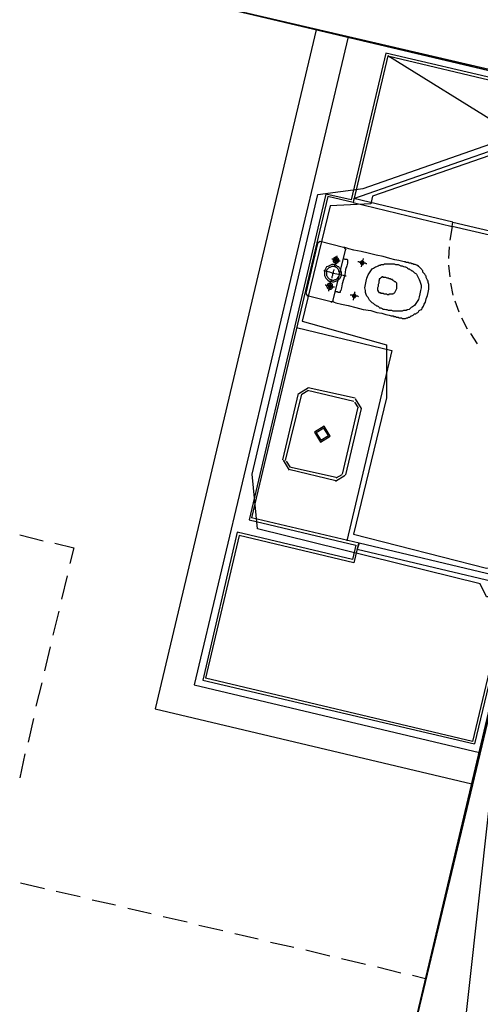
# Model space of a CAD drawing. Header units: feet. Extents: x -79 to 198, y -22 to 181.
# Tile 51 of 92: x 94.09 to 103.52, y 83.84 to 103.98. Entities that reach past the tile are written whole.
import ezdxf

# ---------------------------------------------------------------- set-up
doc = ezdxf.new("R2010")
doc.units = ezdxf.units.FT
for name, color, linetype in [('A-AREA-COMUN', 252, 'CONTINUOUS'), ('A-AREA-UNIDAD', 30, 'CONTINUOUS'), ('A-LINEA', 7, 'CONTINUOUS'), ('A-MURO-CONCRETO', 8, 'CONTINUOUS')]:
    doc.layers.add(name, color=color, linetype=linetype)

msp = doc.modelspace()

# ---------------------------------------------------------------- linework, layer by layer
at = {"layer": 'A-AREA-COMUN'}
msp.add_lwpolyline([(98.432, 67.7333), (104.288, 92.1778), (103.648, 92.1778), (103.52, 92.4444), (98.96, 93.5644), (98.848, 94.6844), (100.192, 100.4089), (101.12, 100.5333), (103.872, 101.4933), (104, 101.7778), (106.432, 102.3289), (96.832, 104.5689)], dxfattribs=at)
at = {"layer": 'A-AREA-UNIDAD'}
msp.add_lwpolyline([(112.128, 111.1644), (109.84, 101.5644), (109.36, 101.5644), (109.44, 101.1733), (108.032, 95.2889), (107.6, 95.1644), (105.12, 95.8933), (106.56, 101.9378), (104.512, 101.5644), (104.4, 101.2978), (103.712, 101.2089), (101.312, 100.3733), (101.28, 100.2133), (100.448, 100.1778), (99.872, 97.8133), (101.6, 97.3333), (101.6, 96.2489), (100.928, 93.4578), (103.648, 92.7644), (104.8, 92.8178), (106.64, 92.3733), (107.2, 92.0533), (107.2, 91.0933), (101.84, 68.5689)], dxfattribs=at)
at = {"layer": 'A-LINEA'}
for p, q in [((100.16, 103.7778), (96.8667, 89.8844)), ((100.8133, 103.6311), (97.6667, 90.3778)), ((101.5867, 103.2978), (100.88, 100.2978)), ((106.48, 102.1511), (101.5867, 103.2978)), ((101.6267, 103.2444), (106.4133, 102.1111)), ((104.16, 101.6711), (101.6267, 103.2444)), ((100.9333, 100.3244), (104.0933, 101.4311)), ((100.36, 100.4178), (98.7867, 93.7511)), ((100.4, 100.3644), (98.84, 93.7911)), ((100.88, 100.2978), (100.36, 100.4178)), ((100.9733, 100.2711), (100.9733, 100.2711)), ((102.9467, 99.7511), (102.8933, 99.4711)), ((102.9067, 99.8044), (102.9067, 99.8044)), ((102.9067, 99.8044), (102.9067, 99.8044)), ((103, 99.7911), (103, 99.7911)), ((100.1867, 99.4044), (99.9467, 98.3911)), ((100.2441, 99.4432), (100.1879, 99.4085)), ((100.72, 99.3244), (100.24, 99.4444)), ((102.88, 99.3378), (102.8667, 99.0978)), ((100.5067, 98.2444), (100.76, 99.2711)), ((100.7721, 99.267), (100.7374, 99.3232)), ((102.8667, 98.9644), (102.8933, 98.7244)), ((102.9067, 98.5911), (102.96, 98.3511)), ((99.9479, 98.3819), (99.9826, 98.3257)), ((99.9733, 98.3378), (100.4667, 98.2178)), ((100.4626, 98.2057), (100.5187, 98.2404)), ((103, 98.2311), (103.08, 98.0044)), ((103.1333, 97.8844), (103.2533, 97.6578)), ((99.76, 97.6844), (101.7067, 97.2178)), ((103.32, 97.5644), (103.4533, 97.3511)), ((101.7067, 97.2178), (100.7867, 93.3244)), ((99.48, 94.9778), (99.8, 96.3378)), ((99.5333, 94.9644), (99.8667, 96.3244)), ((100.005, 96.4533), (99.8045, 96.3295)), ((99.9897, 96.3884), (99.8694, 96.3141)), ((99.9867, 96.4044), (100.9333, 96.1778)), ((100, 96.4578), (100.96, 96.2444)), ((101.024, 96.0414), (100.9497, 96.1618)), ((101.0889, 96.0261), (100.965, 96.2266)), ((101.0133, 96.0578), (100.6933, 94.6844)), ((101.08, 96.0311), (100.76, 94.6711)), ((99.4845, 94.9695), (99.6083, 94.7689)), ((99.5494, 94.9541), (99.6236, 94.8338)), ((100.56, 94.5511), (99.6, 94.7778)), ((100.5733, 94.6178), (99.6133, 94.8311)), ((100.555, 94.5423), (100.7555, 94.6661)), ((100.5703, 94.6071), (100.6906, 94.6814)), ((98.7867, 93.7511), (100.9733, 93.2311)), ((101.04, 93.2711), (98.84, 93.7911)), ((98.5467, 93.4978), (97.84, 90.4711)), ((100.9067, 92.9378), (98.5467, 93.4978)), ((94.0933, 93.4444), (94.5733, 93.3244)), ((98.5867, 93.4311), (97.8933, 90.5111)), ((100.9333, 92.8711), (98.5867, 93.4311)), ((100.9733, 93.2311), (100.9067, 92.9378)), ((101.0267, 93.2711), (100.9333, 92.8711)), ((95.0667, 92.6044), (94.9467, 92.1244)), ((104.0533, 92.1378), (103.36, 89.2178)), ((104.12, 92.1778), (103.4, 89.1644)), ((94.8933, 91.8844), (94.7733, 91.3911)), ((94.72, 91.1511), (94.6, 90.6578)), ((97.84, 90.4711), (103.4, 89.1644)), ((103.36, 89.2178), (97.8933, 90.5111)), ((94.5467, 90.4178), (94.4267, 89.9378)), ((97.6667, 90.3778), (103.5067, 88.9911)), ((96.8667, 89.8844), (103.3467, 88.3511)), ((94.3733, 89.6844), (94.2667, 89.2044)), ((94.2, 88.9644), (94.0933, 88.4711)), ((94.1067, 86.3244), (94.6, 86.2044)), ((94.84, 86.1511), (95.3333, 86.0444)), ((95.5733, 85.9778), (96.0533, 85.8711)), ((96.3067, 85.8044), (96.7867, 85.6978)), ((97.0267, 85.6311), (97.52, 85.5244)), ((97.76, 85.4578), (98.2533, 85.3511)), ((98.4933, 85.2844), (98.9733, 85.1778)), ((99.2267, 85.1111), (99.7067, 85.0044)), ((99.9467, 84.9511), (100.44, 84.8311)), ((100.68, 84.7778), (101.1733, 84.6578)), ((101.4133, 84.6044), (101.8933, 84.4844)), ((102.1333, 84.4311), (102.4, 84.3644))]:
    msp.add_line(p, q, dxfattribs=at)
for points in [[(97.7333, 117.0311), (106.56, 114.9378), (106.7867, 115.9111), (114.5733, 114.0711), (113.88, 111.1511), (111.9333, 111.6178), (109.56, 101.5511), (96.56, 104.6311), (97.0133, 106.5778), (107.0933, 104.1911), (109.0133, 112.2978), (97.28, 115.0844), (97.7333, 117.0311)], [(101.6267, 103.2444), (100.92, 100.2444), (100.4, 100.3644)], [(100.92, 100.2444), (102.9467, 99.7511), (102.96, 99.8444), (100.9333, 100.3244), (100.92, 100.2444)], [(102.96, 99.8444), (105.72, 99.1911), (105.7067, 99.1111), (102.9467, 99.7511), (102.96, 99.8444)], [(100.4667, 98.2178), (100.4933, 98.2178), (100.56, 98.1911), (100.68, 98.1644), (100.8133, 98.1378), (100.9733, 98.0978), (101.12, 98.0578), (101.28, 98.0311), (101.4, 97.9911), (101.5067, 97.9778), (101.5867, 97.9511), (101.6533, 97.9378), (101.6933, 97.9244), (101.72, 97.9244), (101.7467, 97.9244), (101.7467, 97.9111), (101.76, 97.9111), (101.7733, 97.9111), (101.7867, 97.9111), (101.8, 97.8978), (101.8133, 97.8978), (101.8267, 97.8978), (101.84, 97.8978), (101.8533, 97.8844), (101.8667, 97.8844), (101.8933, 97.8844), (101.9067, 97.8844), (101.92, 97.8711), (101.9333, 97.8711), (101.9467, 97.8711), (101.96, 97.8711), (101.9733, 97.8711), (101.9867, 97.8711), (102.0133, 97.8844), (102.0267, 97.8844), (102.04, 97.8844), (102.0533, 97.8978), (102.08, 97.8978), (102.0933, 97.9111), (102.1067, 97.9244), (102.12, 97.9244), (102.1467, 97.9378), (102.16, 97.9511), (102.1733, 97.9644), (102.2, 97.9644), (102.2133, 97.9778), (102.24, 97.9911), (102.2533, 98.0044), (102.2667, 98.0311), (102.2933, 98.0444), (102.32, 98.0578), (102.3333, 98.0844), (102.36, 98.1244), (102.3733, 98.1644), (102.4, 98.2044), (102.4133, 98.2711), (102.44, 98.3378), (102.4533, 98.4044), (102.4667, 98.4711), (102.4667, 98.5244), (102.4667, 98.5644), (102.4533, 98.6044), (102.4533, 98.6311), (102.44, 98.6578), (102.4267, 98.6844), (102.4133, 98.7111), (102.4133, 98.7378), (102.4, 98.7511), (102.3867, 98.7778), (102.3733, 98.7911), (102.36, 98.8044), (102.3467, 98.8178), (102.3467, 98.8444), (102.3333, 98.8578), (102.32, 98.8711), (102.3067, 98.8844), (102.2933, 98.8978), (102.28, 98.9111), (102.2667, 98.9244), (102.2533, 98.9378), (102.2533, 98.9511), (102.24, 98.9511), (102.2267, 98.9644), (102.2133, 98.9644), (102.1867, 98.9778), (102.1733, 98.9778), (102.16, 98.9778), (102.1467, 98.9911), (102.1333, 98.9911), (102.12, 98.9911), (102.1067, 99.0044), (102.0933, 99.0044), (102.08, 99.0044), (102.0667, 99.0044), (102.0533, 99.0178), (102.04, 99.0178), (102.0267, 99.0178), (102.0133, 99.0178), (102, 99.0178), (101.9867, 99.0311), (101.96, 99.0311), (101.9067, 99.0444), (101.8533, 99.0578), (101.7733, 99.0711), (101.6667, 99.0978), (101.5333, 99.1378), (101.3867, 99.1644), (101.2267, 99.2044), (101.08, 99.2444), (100.9333, 99.2711), (100.8267, 99.2978), (100.7467, 99.3244), (100.72, 99.3244)], [(100.6267, 99.0444), (100.6267, 99.0578), (100.6267, 99.0711), (100.6267, 99.0844), (100.6133, 99.0844), (100.6133, 99.0978), (100.6, 99.1111), (100.5867, 99.1244), (100.5733, 99.1244), (100.56, 99.1244), (100.5467, 99.1244), (100.5333, 99.1111), (100.52, 99.1111), (100.52, 99.0978), (100.5067, 99.0844), (100.5067, 99.0711), (100.5067, 99.0578), (100.5067, 99.0444), (100.5067, 99.0311), (100.52, 99.0311), (100.52, 99.0178), (100.5333, 99.0178), (100.5467, 99.0044), (100.56, 99.0044), (100.5733, 99.0044), (100.5867, 99.0044), (100.6, 99.0178), (100.6133, 99.0178), (100.6133, 99.0311), (100.6267, 99.0444)], [(100.5867, 99.1511), (100.5867, 99.1378), (100.5733, 99.1244), (100.5733, 99.0978), (100.56, 99.0578), (100.56, 99.0178), (100.5467, 98.9911), (100.5333, 98.9511), (100.5333, 98.9378), (100.5333, 98.9244)], [(100.68, 98.7511), (100.68, 98.7911), (100.68, 98.8178), (100.6667, 98.8444), (100.6667, 98.8711), (100.64, 98.8978), (100.6267, 98.9244), (100.6, 98.9378), (100.5733, 98.9644), (100.5467, 98.9644), (100.5067, 98.9778), (100.48, 98.9778), (100.4533, 98.9644), (100.4267, 98.9511), (100.4, 98.9378), (100.3733, 98.9244), (100.36, 98.8978), (100.3467, 98.8711), (100.3333, 98.8444), (100.3333, 98.8044), (100.3333, 98.7778), (100.3333, 98.7511), (100.3467, 98.7244), (100.36, 98.6978), (100.3867, 98.6711), (100.4, 98.6578), (100.4267, 98.6311), (100.4667, 98.6311), (100.4933, 98.6178), (100.52, 98.6178), (100.56, 98.6311), (100.5867, 98.6444), (100.6133, 98.6578), (100.6267, 98.6711), (100.6533, 98.6978), (100.6667, 98.7244), (100.68, 98.7511)], [(100.64, 98.7644), (100.64, 98.7911), (100.64, 98.8178), (100.6267, 98.8311), (100.6267, 98.8578), (100.6133, 98.8711), (100.6, 98.8978), (100.5733, 98.9111), (100.56, 98.9244), (100.5333, 98.9244), (100.5067, 98.9378), (100.48, 98.9378), (100.4667, 98.9244), (100.44, 98.9111), (100.4267, 98.9111), (100.4, 98.8844), (100.3867, 98.8711), (100.3733, 98.8578), (100.3733, 98.8311), (100.3733, 98.8044), (100.3733, 98.7778), (100.3733, 98.7511), (100.3867, 98.7378), (100.4, 98.7111), (100.4133, 98.6978), (100.4267, 98.6844), (100.4533, 98.6711), (100.4667, 98.6711), (100.4933, 98.6578), (100.52, 98.6578), (100.5467, 98.6711), (100.56, 98.6711), (100.5867, 98.6844), (100.6, 98.6978), (100.6133, 98.7244), (100.6267, 98.7378), (100.64, 98.7644)], [(100.6533, 99.0444), (100.64, 99.0444), (100.6133, 99.0578), (100.5867, 99.0578), (100.5467, 99.0711), (100.52, 99.0711), (100.5067, 99.0844), (100.48, 99.0844)], [(100.6, 99.0578), (100.6, 99.0711), (100.5867, 99.0844), (100.5733, 99.0978), (100.56, 99.0978), (100.5467, 99.0978), (100.5467, 99.0844), (100.5333, 99.0844), (100.5333, 99.0711), (100.5333, 99.0578), (100.5333, 99.0444), (100.5467, 99.0444), (100.5467, 99.0311), (100.56, 99.0311), (100.5733, 99.0311), (100.5867, 99.0444), (100.6, 99.0444), (100.6, 99.0578)], [(100.7067, 99.0978), (100.72, 99.0978), (100.7467, 99.0844), (100.76, 99.0844), (100.7733, 99.0844), (100.7867, 99.0844), (100.8, 99.0711), (100.8, 99.0578), (100.8, 99.0444), (100.8, 99.0044), (100.7867, 98.9511), (100.76, 98.8711), (100.7467, 98.7644), (100.72, 98.6711), (100.6933, 98.5778), (100.68, 98.4978), (100.6667, 98.4444), (100.6533, 98.4311), (100.6533, 98.4178), (100.6533, 98.4044), (100.64, 98.4044), (100.6267, 98.4044), (100.6133, 98.4044), (100.6, 98.4178), (100.5867, 98.4178), (100.5733, 98.4178), (100.56, 98.4178), (100.56, 98.4311)], [(101.2, 98.9911), (101.1867, 98.9911), (101.1733, 99.0044), (101.1467, 99.0044), (101.12, 99.0044), (101.0933, 99.0178), (101.0533, 99.0178), (101.04, 99.0311), (101.0133, 99.0311)], [(101.1333, 99.0044), (101.1333, 99.0178), (101.1333, 99.0311), (101.12, 99.0444), (101.1067, 99.0444), (101.0933, 99.0444), (101.08, 99.0444), (101.0667, 99.0311), (101.0667, 99.0178), (101.0667, 99.0044), (101.0667, 98.9911), (101.08, 98.9911), (101.08, 98.9778), (101.0933, 98.9778), (101.1067, 98.9778), (101.12, 98.9778), (101.12, 98.9911), (101.1333, 98.9911), (101.1333, 99.0044)], [(101.12, 99.0978), (101.12, 99.0844), (101.1067, 99.0578), (101.1067, 99.0311), (101.0933, 98.9911), (101.0933, 98.9644), (101.08, 98.9378), (101.08, 98.9244)], [(101.1867, 98.6311), (101.2, 98.6978), (101.2267, 98.7644), (101.2533, 98.8044), (101.28, 98.8444), (101.3067, 98.8844), (101.3333, 98.8978), (101.3733, 98.9244), (101.4, 98.9378), (101.4267, 98.9511), (101.4533, 98.9644), (101.48, 98.9644), (101.4933, 98.9778), (101.52, 98.9778), (101.5467, 98.9778), (101.56, 98.9911), (101.5867, 98.9911), (101.6, 98.9911), (101.6267, 98.9911), (101.64, 98.9911), (101.6667, 98.9911), (101.6933, 98.9911), (101.7067, 98.9911), (101.7333, 98.9911), (101.76, 98.9911), (101.7867, 98.9778), (101.8133, 98.9778), (101.84, 98.9778), (101.8667, 98.9644), (101.8933, 98.9511), (101.92, 98.9511), (101.9467, 98.9378), (101.9733, 98.9244), (101.9867, 98.9244), (102.0133, 98.9111), (102.0267, 98.8978), (102.0533, 98.8844), (102.0667, 98.8844), (102.08, 98.8711), (102.1067, 98.8578), (102.12, 98.8444), (102.1333, 98.8444), (102.1467, 98.8311), (102.16, 98.8178), (102.1733, 98.8044), (102.2, 98.7911), (102.2133, 98.7778), (102.2267, 98.7511), (102.24, 98.7244), (102.2533, 98.6978), (102.2667, 98.6711), (102.28, 98.6311), (102.2933, 98.5911), (102.3067, 98.5511), (102.3067, 98.4978), (102.2933, 98.4444), (102.28, 98.3778), (102.2667, 98.3111), (102.2533, 98.2578), (102.2267, 98.2178), (102.2, 98.1778), (102.1733, 98.1378), (102.1333, 98.1111), (102.1067, 98.0978), (102.08, 98.0711), (102.0667, 98.0578), (102.04, 98.0444), (102.0133, 98.0444), (102, 98.0311), (101.9733, 98.0311), (101.96, 98.0311), (101.9467, 98.0311), (101.92, 98.0178), (101.9067, 98.0178), (101.88, 98.0178), (101.8667, 98.0178), (101.84, 98.0178), (101.8267, 98.0178), (101.8, 98.0178), (101.7733, 98.0178), (101.76, 98.0178), (101.7333, 98.0178), (101.7067, 98.0311), (101.6667, 98.0311), (101.64, 98.0311), (101.6133, 98.0444), (101.5867, 98.0444), (101.56, 98.0578), (101.5333, 98.0578), (101.52, 98.0711), (101.4933, 98.0844), (101.4667, 98.0844), (101.4533, 98.0978), (101.44, 98.1111), (101.4133, 98.1244), (101.4, 98.1244), (101.3867, 98.1378), (101.36, 98.1511), (101.3467, 98.1644), (101.3333, 98.1778), (101.3067, 98.1911), (101.2933, 98.2044), (101.28, 98.2178), (101.2533, 98.2444), (101.24, 98.2711), (101.2267, 98.2978), (101.2, 98.3244), (101.1867, 98.3644), (101.1733, 98.4044), (101.1733, 98.4444), (101.16, 98.4978), (101.1733, 98.5644), (101.1867, 98.6311)], [(100.7733, 98.7378), (100.76, 98.7378), (100.72, 98.7511), (100.6533, 98.7644), (100.5867, 98.7778), (100.5067, 98.7911), (100.44, 98.8178), (100.3733, 98.8311), (100.3333, 98.8444), (100.32, 98.8444)], [(100.52, 98.8711), (100.52, 98.8578), (100.5067, 98.8311), (100.5067, 98.8044), (100.4933, 98.7778), (100.4933, 98.7511), (100.48, 98.7244), (100.48, 98.7111), (100.48, 98.6978)], [(101.4133, 98.4711), (101.4133, 98.4578), (101.4133, 98.4444), (101.4267, 98.4444), (101.4267, 98.4311), (101.4267, 98.4178), (101.44, 98.4178), (101.44, 98.4044), (101.4533, 98.4044), (101.4667, 98.4044), (101.48, 98.4044), (101.48, 98.3911), (101.4933, 98.3911), (101.5067, 98.3911), (101.52, 98.3911), (101.5333, 98.3911), (101.5467, 98.3778), (101.56, 98.3778), (101.5733, 98.3778), (101.5867, 98.3778), (101.6, 98.3778), (101.6133, 98.3644), (101.6267, 98.3644), (101.64, 98.3644), (101.6533, 98.3644), (101.6533, 98.3778), (101.6667, 98.3778), (101.68, 98.3778), (101.6933, 98.3778), (101.7067, 98.3778), (101.72, 98.3778), (101.7333, 98.3778), (101.7467, 98.3911), (101.76, 98.3911), (101.7733, 98.4044), (101.7867, 98.4311), (101.8, 98.4578), (101.8133, 98.4844), (101.8133, 98.5244), (101.8133, 98.5511), (101.8133, 98.5778), (101.8133, 98.5911), (101.8, 98.6044), (101.7867, 98.6178), (101.7733, 98.6178), (101.76, 98.6311), (101.7467, 98.6444), (101.7333, 98.6444), (101.7333, 98.6578), (101.72, 98.6578), (101.72, 98.6711), (101.7067, 98.6711), (101.6933, 98.6711), (101.68, 98.6844), (101.6667, 98.6844), (101.6533, 98.6844), (101.64, 98.6978), (101.6267, 98.6978), (101.6133, 98.6978), (101.5867, 98.7111), (101.5733, 98.7111), (101.56, 98.7111), (101.5467, 98.7111), (101.5333, 98.7111), (101.5333, 98.7244), (101.52, 98.7244), (101.5067, 98.7244), (101.5067, 98.7111), (101.4933, 98.7111), (101.48, 98.6978), (101.4667, 98.6844), (101.4533, 98.6844), (101.4533, 98.6711), (101.4533, 98.6578), (101.44, 98.6311), (101.44, 98.5911), (101.4267, 98.5644), (101.4267, 98.5244), (101.4133, 98.4978), (101.4133, 98.4844), (101.4133, 98.4711)], [(100.5333, 98.5111), (100.52, 98.5111), (100.5067, 98.5111), (100.48, 98.5111), (100.4533, 98.5244), (100.4267, 98.5244), (100.4, 98.5378), (100.3733, 98.5378), (100.36, 98.5511), (100.3467, 98.5511)], [(100.4933, 98.5111), (100.4933, 98.5244), (100.4933, 98.5378), (100.4933, 98.5511), (100.4933, 98.5644), (100.48, 98.5778), (100.4667, 98.5778), (100.4533, 98.5911), (100.44, 98.5911), (100.4267, 98.5911), (100.4133, 98.5778), (100.4, 98.5778), (100.4, 98.5644), (100.3867, 98.5644), (100.3867, 98.5511), (100.3867, 98.5378), (100.3733, 98.5244), (100.3867, 98.5111), (100.3867, 98.4978), (100.4, 98.4844), (100.4133, 98.4711), (100.4267, 98.4711), (100.44, 98.4711), (100.4533, 98.4711), (100.4667, 98.4711), (100.48, 98.4844), (100.4933, 98.4978), (100.4933, 98.5111)], [(100.4667, 98.6578), (100.4667, 98.6444), (100.4667, 98.6311), (100.4533, 98.6044), (100.44, 98.5644), (100.44, 98.5244), (100.4267, 98.4844), (100.4267, 98.4578), (100.4133, 98.4444), (100.4133, 98.4311)], [(100.4667, 98.5244), (100.4667, 98.5378), (100.4667, 98.5511), (100.4533, 98.5511), (100.4533, 98.5644), (100.44, 98.5644), (100.4267, 98.5511), (100.4133, 98.5511), (100.4133, 98.5378), (100.4133, 98.5244), (100.4133, 98.5111), (100.4267, 98.4978), (100.44, 98.4978), (100.4533, 98.4978), (100.4667, 98.5111), (100.4667, 98.5244)], [(101.0267, 98.3111), (101.0133, 98.3244), (100.9867, 98.3244), (100.96, 98.3244), (100.9333, 98.3378), (100.8933, 98.3511), (100.88, 98.3511), (100.8533, 98.3511)], [(100.9733, 98.3244), (100.9733, 98.3378), (100.9733, 98.3511), (100.96, 98.3644), (100.9467, 98.3644), (100.9333, 98.3644), (100.92, 98.3644), (100.9067, 98.3511), (100.9067, 98.3378), (100.9067, 98.3244), (100.9067, 98.3111), (100.92, 98.3111), (100.92, 98.2978), (100.9333, 98.2978), (100.9467, 98.2978), (100.96, 98.2978), (100.96, 98.3111), (100.9733, 98.3111), (100.9733, 98.3244)], [(100.96, 98.4178), (100.9467, 98.4044), (100.9467, 98.3778), (100.9467, 98.3511), (100.9333, 98.3111), (100.9333, 98.2844), (100.92, 98.2578), (100.92, 98.2444)], [(100.325, 95.6666), (100.1245, 95.5428), (100.2483, 95.3423), (100.4489, 95.4661), (100.325, 95.6666)], [(100.3158, 95.6277), (100.1634, 95.5336), (100.2575, 95.3812), (100.4099, 95.4753), (100.3158, 95.6277)], [(94.8133, 93.2711), (95.2, 93.1778), (95.12, 92.8578)], [(103.7867, 92.6178), (101.04, 93.2711), (101, 93.1511), (103.76, 92.4978), (103.7867, 92.6178)], [(107.2, 91.6178), (101.24, 66.4044), (98.32, 67.0978), (104.28, 92.3111), (107.2, 91.6178)]]:
    msp.add_lwpolyline(points, dxfattribs=at)
at = {"layer": 'A-MURO-CONCRETO'}
for points in [[(98.4133, 104.1911), (110.1733, 104.1911), (109.56, 101.5511), (98.4133, 104.1911), (98.4133, 104.1911)], [(104.12, 91.6178), (98.32, 67.0978), (101.4, 67.0978), (104.12, 91.6178)], [(104.12, 91.6178), (107.2, 91.6178), (101.4, 67.0978), (104.12, 91.6178), (104.12, 91.6178)]]:
    msp.add_lwpolyline(points, dxfattribs=at)

doc.saveas('drawing.dxf')
